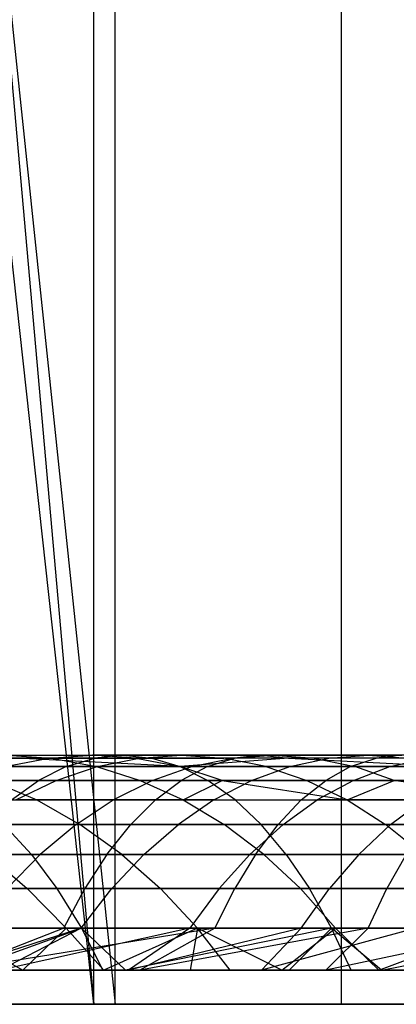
# Model space of a CAD drawing. Extents: x 0.1 to 12.1, y -6 to 6.
# Tile 96 of 181: x 7.468 to 7.819, y -0.9 to 0.016. Entities that reach past the tile are written whole.
import ezdxf

# ---------------------------------------------------------------- set-up
doc = ezdxf.new("R2010")
doc.units = 0
doc.header["$LTSCALE"] = 2.54
doc.layers.get('0').update_dxf_attribs({"linetype": 'CONTINUOUS'})

# ---------------------------------------------------------------- blocks, each defined once
blk = doc.blocks.new('DROPS_COLOR_C_STL')
at = {"color": 0}
for p, q in [((7.5374, -0.9, 35.80657), (7.5374, 0.9, 35.80657)), ((7.5374, -0.9, 35.80657), (7.5374, 0.9, 35.80657)), ((7.55704, -0.9, 26.70963), (7.55704, 0.9, 26.70963)), ((7.55704, -0.9, 26.70963), (7.55704, 0.9, 26.70963)), ((7.76802, -0.9, 35.90637), (7.76802, 0.9, 35.90637)), ((7.76802, -0.9, 35.90637), (7.76802, 0.9, 35.90637)), ((7.3801, 0.86685, 35.74808), (7.5374, -0.9, 35.80657)), ((7.3801, 0.86685, 35.74808), (7.5374, -0.9, 35.80657)), ((7.37267, 0.85985, 26.66538), (7.55704, -0.9, 26.70963)), ((7.37267, 0.85985, 26.66538), (7.55704, -0.9, 26.70963)), ((7.5374, -0.9, 35.80657), (7.34597, 0.83655, 35.73637)), ((7.5374, -0.9, 35.80657), (7.34597, 0.83655, 35.73637)), ((7.4375, -0.66832, 20.64819), (7.56474, -0.66832, 20.71912)), ((7.4375, -0.66832, 20.64819), (7.56474, -0.66832, 20.71912)), ((7.45604, -0.66832, 18.36988), (7.53604, -0.66832, 18.4576)), ((7.45604, -0.66832, 18.36988), (7.49802, -0.67094, 18.33284)), ((7.45604, -0.66832, 18.36988), (7.49802, -0.67094, 18.33284)), ((7.45604, -0.66832, 18.36988), (7.53604, -0.66832, 18.4576)), ((7.49534, -0.67094, 18.49604), (7.53604, -0.66832, 18.4576)), ((7.49534, -0.67094, 18.49604), (7.53604, -0.66832, 18.4576)), ((7.57675, -0.67094, 18.41915), (7.53604, -0.66832, 18.4576)), ((7.61898, -0.66832, 18.54255), (7.53604, -0.66832, 18.4576)), ((7.61898, -0.66832, 18.54255), (7.53604, -0.66832, 18.4576)), ((7.57675, -0.67094, 18.41915), (7.53604, -0.66832, 18.4576)), ((7.56474, -0.66832, 20.71912), (7.53816, -0.67094, 20.7684)), ((7.56474, -0.66832, 20.71912), (7.53816, -0.67094, 20.7684)), ((7.56474, -0.66832, 20.71912), (7.69348, -0.66832, 20.78634)), ((7.56474, -0.66832, 20.71912), (7.69348, -0.66832, 20.78634)), ((7.56474, -0.66832, 20.71912), (7.59131, -0.67094, 20.66984)), ((7.56474, -0.66832, 20.71912), (7.59131, -0.67094, 20.66984)), ((7.57961, -0.67094, 18.58236), (7.61898, -0.66832, 18.54255)), ((7.57961, -0.67094, 18.58236), (7.61898, -0.66832, 18.54255)), ((7.70449, -0.66832, 18.62437), (7.61898, -0.66832, 18.54255)), ((7.61898, -0.66832, 18.54255), (7.65836, -0.67094, 18.50275)), ((7.70449, -0.66832, 18.62437), (7.61898, -0.66832, 18.54255)), ((7.61898, -0.66832, 18.54255), (7.65836, -0.67094, 18.50275)), ((7.66648, -0.67094, 18.66548), (7.70449, -0.66832, 18.62437)), ((7.66648, -0.67094, 18.66548), (7.70449, -0.66832, 18.62437)), ((7.69348, -0.66832, 20.78634), (7.66826, -0.67094, 20.83633)), ((7.69348, -0.66832, 20.78634), (7.66826, -0.67094, 20.83633)), ((7.69348, -0.66832, 20.78634), (7.82402, -0.66832, 20.85)), ((7.69348, -0.66832, 20.78634), (7.82402, -0.66832, 20.85)), ((7.69348, -0.66832, 20.78634), (7.7187, -0.67094, 20.73635)), ((7.69348, -0.66832, 20.78634), (7.7187, -0.67094, 20.73635)), ((7.79274, -0.66832, 18.70322), (7.70449, -0.66832, 18.62437)), ((7.79274, -0.66832, 18.70322), (7.70449, -0.66832, 18.62437)), ((7.70449, -0.66832, 18.62437), (7.74249, -0.67094, 18.58326)), ((7.70449, -0.66832, 18.62437), (7.74249, -0.67094, 18.58326)), ((7.75614, -0.67094, 18.74559), (7.79274, -0.66832, 18.70322)), ((7.75614, -0.67094, 18.74559), (7.79274, -0.66832, 18.70322)), ((7.88324, -0.66832, 18.7787), (7.79274, -0.66832, 18.70322)), ((7.79274, -0.66832, 18.70322), (7.82933, -0.67094, 18.66084)), ((7.88324, -0.66832, 18.7787), (7.79274, -0.66832, 18.70322)), ((7.79274, -0.66832, 18.70322), (7.82933, -0.67094, 18.66084)), ((7.82402, -0.66832, 20.85), (7.80018, -0.67094, 20.90066)), ((7.82402, -0.66832, 20.85), (7.80018, -0.67094, 20.90066)), ((7.35478, -0.67094, 18.15928), (7.49802, -0.67094, 18.33284)), ((7.35478, -0.67094, 18.15928), (7.49802, -0.67094, 18.33284)), ((7.53816, -0.67094, 20.7684), (7.40958, -0.67094, 20.69673)), ((7.53816, -0.67094, 20.7684), (7.40958, -0.67094, 20.69673)), ((7.49534, -0.67094, 18.49604), (7.41406, -0.67094, 18.40692)), ((7.49534, -0.67094, 18.49604), (7.41406, -0.67094, 18.40692)), ((7.45482, -0.67882, 18.53432), (7.49534, -0.67094, 18.49604)), ((7.45482, -0.67882, 18.53432), (7.49534, -0.67094, 18.49604)), ((7.61777, -0.67882, 20.62078), (7.46542, -0.67094, 20.59966)), ((7.59131, -0.67094, 20.66984), (7.46542, -0.67094, 20.59966)), ((7.61777, -0.67882, 20.62078), (7.46542, -0.67094, 20.59966)), ((7.59131, -0.67094, 20.66984), (7.46542, -0.67094, 20.59966)), ((7.57961, -0.67094, 18.58236), (7.49534, -0.67094, 18.49604)), ((7.57961, -0.67094, 18.58236), (7.49534, -0.67094, 18.49604)), ((7.49802, -0.67094, 18.33284), (7.57675, -0.67094, 18.41915)), ((7.49802, -0.67094, 18.33284), (7.57675, -0.67094, 18.41915)), ((7.49802, -0.67094, 18.33284), (7.53982, -0.67882, 18.29596)), ((7.49802, -0.67094, 18.33284), (7.53982, -0.67882, 18.29596)), ((7.5117, -0.67882, 20.81747), (7.53816, -0.67094, 20.7684)), ((7.5117, -0.67882, 20.81747), (7.53816, -0.67094, 20.7684)), ((7.66826, -0.67094, 20.83633), (7.53816, -0.67094, 20.7684)), ((7.66826, -0.67094, 20.83633), (7.53816, -0.67094, 20.7684)), ((7.54041, -0.67882, 18.62198), (7.57961, -0.67094, 18.58236)), ((7.54041, -0.67882, 18.62198), (7.57961, -0.67094, 18.58236)), ((7.57675, -0.67094, 18.41915), (7.65836, -0.67094, 18.50275)), ((7.57675, -0.67094, 18.41915), (7.61727, -0.67882, 18.38088)), ((7.57675, -0.67094, 18.41915), (7.61727, -0.67882, 18.38088)), ((7.57675, -0.67094, 18.41915), (7.65836, -0.67094, 18.50275)), ((7.66648, -0.67094, 18.66548), (7.57961, -0.67094, 18.58236)), ((7.66648, -0.67094, 18.66548), (7.57961, -0.67094, 18.58236)), ((7.7187, -0.67094, 20.73635), (7.59131, -0.67094, 20.66984)), ((7.59131, -0.67094, 20.66984), (7.61777, -0.67882, 20.62078)), ((7.59131, -0.67094, 20.66984), (7.61777, -0.67882, 20.62078)), ((7.7187, -0.67094, 20.73635), (7.59131, -0.67094, 20.66984)), ((7.7187, -0.67094, 20.73635), (7.61777, -0.67882, 20.62078)), ((7.7187, -0.67094, 20.73635), (7.61777, -0.67882, 20.62078)), ((7.62864, -0.67882, 18.70641), (7.66648, -0.67094, 18.66548)), ((7.62864, -0.67882, 18.70641), (7.66648, -0.67094, 18.66548)), ((7.64316, -0.67882, 20.8861), (7.66826, -0.67094, 20.83633)), ((7.64316, -0.67882, 20.8861), (7.66826, -0.67094, 20.83633)), ((7.74249, -0.67094, 18.58326), (7.65836, -0.67094, 18.50275)), ((7.69756, -0.67882, 18.46312), (7.65836, -0.67094, 18.50275)), ((7.74249, -0.67094, 18.58326), (7.65836, -0.67094, 18.50275)), ((7.69756, -0.67882, 18.46312), (7.65836, -0.67094, 18.50275)), ((7.75614, -0.67094, 18.74559), (7.66648, -0.67094, 18.66548)), ((7.75614, -0.67094, 18.74559), (7.66648, -0.67094, 18.66548)), ((7.80018, -0.67094, 20.90066), (7.66826, -0.67094, 20.83633)), ((7.80018, -0.67094, 20.90066), (7.66826, -0.67094, 20.83633)), ((7.84785, -0.67094, 20.79934), (7.7187, -0.67094, 20.73635)), ((7.7187, -0.67094, 20.73635), (7.87159, -0.67882, 20.7489)), ((7.7187, -0.67094, 20.73635), (7.87159, -0.67882, 20.7489)), ((7.84785, -0.67094, 20.79934), (7.7187, -0.67094, 20.73635)), ((7.71971, -0.67882, 18.78778), (7.75614, -0.67094, 18.74559)), ((7.71971, -0.67882, 18.78778), (7.75614, -0.67094, 18.74559)), ((7.82933, -0.67094, 18.66084), (7.74249, -0.67094, 18.58326)), ((7.74249, -0.67094, 18.58326), (7.78033, -0.67882, 18.54232)), ((7.82933, -0.67094, 18.66084), (7.74249, -0.67094, 18.58326)), ((7.74249, -0.67094, 18.58326), (7.78033, -0.67882, 18.54232)), ((7.84809, -0.67094, 18.82228), (7.75614, -0.67094, 18.74559)), ((7.84809, -0.67094, 18.82228), (7.75614, -0.67094, 18.74559)), ((7.77645, -0.67882, 20.9511), (7.80018, -0.67094, 20.90066)), ((7.77645, -0.67882, 20.9511), (7.80018, -0.67094, 20.90066)), ((7.93404, -0.67094, 20.96144), (7.80018, -0.67094, 20.90066)), ((7.93404, -0.67094, 20.96144), (7.80018, -0.67094, 20.90066)), ((7.8131, -0.67882, 18.86567), (7.84809, -0.67094, 18.82228)), ((7.8131, -0.67882, 18.86567), (7.84809, -0.67094, 18.82228)), ((7.37061, -0.67882, 20.47853), (7.61777, -0.67882, 20.62078)), ((7.37061, -0.67882, 20.47853), (7.61777, -0.67882, 20.62078)), ((7.38179, -0.67882, 20.74504), (7.5117, -0.67882, 20.81747)), ((7.38179, -0.67882, 20.74504), (7.5117, -0.67882, 20.81747)), ((7.53982, -0.67882, 18.29596), (7.39889, -0.67882, 18.12521)), ((7.53982, -0.67882, 18.29596), (7.39889, -0.67882, 18.12521)), ((7.54041, -0.67882, 18.62198), (7.45482, -0.67882, 18.53432)), ((7.54041, -0.67882, 18.62198), (7.45482, -0.67882, 18.53432)), ((7.5117, -0.67882, 20.81747), (7.48594, -0.69175, 20.86525)), ((7.5117, -0.67882, 20.81747), (7.48594, -0.69175, 20.86525)), ((7.50223, -0.69175, 18.66058), (7.54041, -0.67882, 18.62198)), ((7.50223, -0.69175, 18.66058), (7.54041, -0.67882, 18.62198)), ((7.5117, -0.67882, 20.81747), (7.64316, -0.67882, 20.8861)), ((7.5117, -0.67882, 20.81747), (7.64316, -0.67882, 20.8861)), ((7.61727, -0.67882, 18.38088), (7.53982, -0.67882, 18.29596)), ((7.53982, -0.67882, 18.29596), (7.58052, -0.69175, 18.26004)), ((7.53982, -0.67882, 18.29596), (7.58052, -0.69175, 18.26004)), ((7.61727, -0.67882, 18.38088), (7.53982, -0.67882, 18.29596)), ((7.62864, -0.67882, 18.70641), (7.54041, -0.67882, 18.62198)), ((7.62864, -0.67882, 18.70641), (7.54041, -0.67882, 18.62198)), ((7.59179, -0.69175, 18.74628), (7.62864, -0.67882, 18.70641)), ((7.59179, -0.69175, 18.74628), (7.62864, -0.67882, 18.70641)), ((7.65673, -0.69175, 18.3436), (7.61727, -0.67882, 18.38088)), ((7.69756, -0.67882, 18.46312), (7.61727, -0.67882, 18.38088)), ((7.65673, -0.69175, 18.3436), (7.61727, -0.67882, 18.38088)), ((7.69756, -0.67882, 18.46312), (7.61727, -0.67882, 18.38088)), ((7.61777, -0.67882, 20.62078), (7.87159, -0.67882, 20.7489)), ((7.61777, -0.67882, 20.62078), (7.87159, -0.67882, 20.7489)), ((7.61777, -0.67882, 20.62078), (7.64354, -0.69175, 20.573)), ((7.61777, -0.67882, 20.62078), (7.64354, -0.69175, 20.573)), ((7.64316, -0.67882, 20.8861), (7.61871, -0.69175, 20.93457)), ((7.64316, -0.67882, 20.8861), (7.61871, -0.69175, 20.93457)), ((7.71971, -0.67882, 18.78778), (7.62864, -0.67882, 18.70641)), ((7.71971, -0.67882, 18.78778), (7.62864, -0.67882, 18.70641)), ((7.64316, -0.67882, 20.8861), (7.77645, -0.67882, 20.9511)), ((7.64316, -0.67882, 20.8861), (7.77645, -0.67882, 20.9511)), ((7.68423, -0.69175, 18.82887), (7.71971, -0.67882, 18.78778)), ((7.68423, -0.69175, 18.82887), (7.71971, -0.67882, 18.78778)), ((7.69756, -0.67882, 18.46312), (7.78033, -0.67882, 18.54232)), ((7.69756, -0.67882, 18.46312), (7.73573, -0.69175, 18.42452)), ((7.69756, -0.67882, 18.46312), (7.73573, -0.69175, 18.42452)), ((7.69756, -0.67882, 18.46312), (7.78033, -0.67882, 18.54232)), ((7.8131, -0.67882, 18.86567), (7.71971, -0.67882, 18.78778)), ((7.8131, -0.67882, 18.86567), (7.71971, -0.67882, 18.78778)), ((7.77645, -0.67882, 20.9511), (7.75334, -0.69175, 21.00022)), ((7.77645, -0.67882, 20.9511), (7.75334, -0.69175, 21.00022)), ((7.77645, -0.67882, 20.9511), (7.91171, -0.67882, 21.01251)), ((7.77645, -0.67882, 20.9511), (7.91171, -0.67882, 21.01251)), ((7.77902, -0.69175, 18.90793), (7.8131, -0.67882, 18.86567)), ((7.77902, -0.69175, 18.90793), (7.8131, -0.67882, 18.86567)), ((7.81718, -0.69175, 18.50246), (7.78033, -0.67882, 18.54232)), ((7.86577, -0.67882, 18.61866), (7.78033, -0.67882, 18.54232)), ((7.86577, -0.67882, 18.61866), (7.78033, -0.67882, 18.54232)), ((7.81718, -0.69175, 18.50246), (7.78033, -0.67882, 18.54232)), ((7.90907, -0.67882, 18.94036), (7.8131, -0.67882, 18.86567)), ((7.90907, -0.67882, 18.94036), (7.8131, -0.67882, 18.86567)), ((7.48594, -0.69175, 20.86525), (7.35472, -0.69175, 20.79209)), ((7.48594, -0.69175, 20.86525), (7.35472, -0.69175, 20.79209)), ((7.64354, -0.69175, 20.573), (7.39897, -0.69175, 20.43224)), ((7.64354, -0.69175, 20.573), (7.39897, -0.69175, 20.43224)), ((7.50223, -0.69175, 18.66058), (7.41536, -0.69175, 18.5716)), ((7.50223, -0.69175, 18.66058), (7.41536, -0.69175, 18.5716)), ((7.44185, -0.69175, 18.09203), (7.58052, -0.69175, 18.26004)), ((7.44185, -0.69175, 18.09203), (7.58052, -0.69175, 18.26004)), ((7.44185, -0.69175, 18.09203), (7.48423, -0.70994, 18.0593)), ((7.44185, -0.69175, 18.09203), (7.48423, -0.70994, 18.0593)), ((7.46052, -0.70994, 20.91237), (7.48594, -0.69175, 20.86525)), ((7.46052, -0.70994, 20.91237), (7.48594, -0.69175, 20.86525)), ((7.46458, -0.70994, 18.69864), (7.50223, -0.69175, 18.66058)), ((7.46458, -0.70994, 18.69864), (7.50223, -0.69175, 18.66058)), ((7.61871, -0.69175, 20.93457), (7.48594, -0.69175, 20.86525)), ((7.61871, -0.69175, 20.93457), (7.48594, -0.69175, 20.86525)), ((7.59179, -0.69175, 18.74628), (7.50223, -0.69175, 18.66058)), ((7.59179, -0.69175, 18.74628), (7.50223, -0.69175, 18.66058)), ((7.55544, -0.70994, 18.78559), (7.59179, -0.69175, 18.74628)), ((7.55544, -0.70994, 18.78559), (7.59179, -0.69175, 18.74628)), ((7.58052, -0.69175, 18.26004), (7.65673, -0.69175, 18.3436)), ((7.58052, -0.69175, 18.26004), (7.65673, -0.69175, 18.3436)), ((7.58052, -0.69175, 18.26004), (7.62067, -0.70994, 18.22462)), ((7.58052, -0.69175, 18.26004), (7.62067, -0.70994, 18.22462)), ((7.68423, -0.69175, 18.82887), (7.59179, -0.69175, 18.74628)), ((7.68423, -0.69175, 18.82887), (7.59179, -0.69175, 18.74628)), ((7.5946, -0.70994, 20.98237), (7.61871, -0.69175, 20.93457)), ((7.5946, -0.70994, 20.98237), (7.61871, -0.69175, 20.93457)), ((7.75334, -0.69175, 21.00022), (7.61871, -0.69175, 20.93457)), ((7.75334, -0.69175, 21.00022), (7.61871, -0.69175, 20.93457)), ((7.62067, -0.70994, 18.22462), (7.65673, -0.69175, 18.3436)), ((7.62067, -0.70994, 18.22462), (7.65673, -0.69175, 18.3436)), ((7.66895, -0.70994, 20.52588), (7.64354, -0.69175, 20.573)), ((7.8947, -0.69175, 20.69978), (7.64354, -0.69175, 20.573)), ((7.66895, -0.70994, 20.52588), (7.64354, -0.69175, 20.573)), ((7.8947, -0.69175, 20.69978), (7.64354, -0.69175, 20.573)), ((7.64923, -0.70994, 18.86939), (7.68423, -0.69175, 18.82887)), ((7.64923, -0.70994, 18.86939), (7.68423, -0.69175, 18.82887)), ((7.65673, -0.69175, 18.3436), (7.73573, -0.69175, 18.42452)), ((7.65673, -0.69175, 18.3436), (7.73573, -0.69175, 18.42452)), ((7.65673, -0.69175, 18.3436), (7.77339, -0.70994, 18.38646)), ((7.65673, -0.69175, 18.3436), (7.77339, -0.70994, 18.38646)), ((7.77902, -0.69175, 18.90793), (7.68423, -0.69175, 18.82887)), ((7.77902, -0.69175, 18.90793), (7.68423, -0.69175, 18.82887)), ((7.73055, -0.70994, 21.04867), (7.75334, -0.69175, 21.00022)), ((7.73055, -0.70994, 21.04867), (7.75334, -0.69175, 21.00022)), ((7.73573, -0.69175, 18.42452), (7.81718, -0.69175, 18.50246)), ((7.73573, -0.69175, 18.42452), (7.81718, -0.69175, 18.50246)), ((7.73573, -0.69175, 18.42452), (7.77339, -0.70994, 18.38646)), ((7.73573, -0.69175, 18.42452), (7.77339, -0.70994, 18.38646)), ((7.77902, -0.69175, 18.90793), (7.74541, -0.70994, 18.9496)), ((7.77902, -0.69175, 18.90793), (7.74541, -0.70994, 18.9496)), ((7.88995, -0.69175, 21.06225), (7.75334, -0.69175, 21.00022)), ((7.88995, -0.69175, 21.06225), (7.75334, -0.69175, 21.00022)), ((7.77339, -0.70994, 18.38646), (7.81718, -0.69175, 18.50246)), ((7.77339, -0.70994, 18.38646), (7.81718, -0.69175, 18.50246)), ((7.77902, -0.69175, 18.90793), (7.87643, -0.69175, 18.98374)), ((7.77902, -0.69175, 18.90793), (7.87643, -0.69175, 18.98374)), ((7.93624, -0.70994, 18.53705), (7.81718, -0.69175, 18.50246)), ((7.81718, -0.69175, 18.50246), (7.90125, -0.69175, 18.57757)), ((7.81718, -0.69175, 18.50246), (7.90125, -0.69175, 18.57757)), ((7.93624, -0.70994, 18.53705), (7.81718, -0.69175, 18.50246)), ((7.35439, -0.70994, 17.87889), (7.48423, -0.70994, 18.0593)), ((7.35439, -0.70994, 17.87889), (7.48423, -0.70994, 18.0593)), ((7.42693, -0.70994, 20.38658), (7.66895, -0.70994, 20.52588)), ((7.42693, -0.70994, 20.38658), (7.66895, -0.70994, 20.52588)), ((7.46052, -0.70994, 20.91237), (7.5946, -0.70994, 20.98237)), ((7.46052, -0.70994, 20.91237), (7.5946, -0.70994, 20.98237)), ((7.55544, -0.70994, 18.78559), (7.46458, -0.70994, 18.69864)), ((7.55544, -0.70994, 18.78559), (7.46458, -0.70994, 18.69864)), ((7.48423, -0.70994, 18.0593), (7.62067, -0.70994, 18.22462)), ((7.48423, -0.70994, 18.0593), (7.62067, -0.70994, 18.22462)), ((7.48423, -0.70994, 18.0593), (7.52435, -0.73264, 18.02831)), ((7.48423, -0.70994, 18.0593), (7.52435, -0.73264, 18.02831)), ((7.52102, -0.73264, 18.82282), (7.55544, -0.70994, 18.78559)), ((7.52102, -0.73264, 18.82282), (7.55544, -0.70994, 18.78559)), ((7.64923, -0.70994, 18.86939), (7.55544, -0.70994, 18.78559)), ((7.64923, -0.70994, 18.86939), (7.55544, -0.70994, 18.78559)), ((7.5946, -0.70994, 20.98237), (7.57177, -0.73264, 21.02764)), ((7.5946, -0.70994, 20.98237), (7.57177, -0.73264, 21.02764)), ((7.5946, -0.70994, 20.98237), (7.73055, -0.70994, 21.04867)), ((7.5946, -0.70994, 20.98237), (7.73055, -0.70994, 21.04867)), ((7.64923, -0.70994, 18.86939), (7.61609, -0.73264, 18.90776)), ((7.64923, -0.70994, 18.86939), (7.61609, -0.73264, 18.90776)), ((7.62067, -0.70994, 18.22462), (7.77339, -0.70994, 18.38646)), ((7.62067, -0.70994, 18.22462), (7.77339, -0.70994, 18.38646)), ((7.62067, -0.70994, 18.22462), (7.65869, -0.73264, 18.19108)), ((7.62067, -0.70994, 18.22462), (7.65869, -0.73264, 18.19108)), ((7.64923, -0.70994, 18.86939), (7.74541, -0.70994, 18.9496)), ((7.64923, -0.70994, 18.86939), (7.74541, -0.70994, 18.9496)), ((7.66895, -0.70994, 20.52588), (7.91749, -0.70994, 20.65133)), ((7.66895, -0.70994, 20.52588), (7.91749, -0.70994, 20.65133)), ((7.66895, -0.70994, 20.52588), (7.69302, -0.73264, 20.48125)), ((7.66895, -0.70994, 20.52588), (7.69302, -0.73264, 20.48125)), ((7.73055, -0.70994, 21.04867), (7.70896, -0.73264, 21.09455)), ((7.73055, -0.70994, 21.04867), (7.70896, -0.73264, 21.09455)), ((7.71358, -0.73264, 18.98907), (7.74541, -0.70994, 18.9496)), ((7.71358, -0.73264, 18.98907), (7.74541, -0.70994, 18.9496)), ((7.73055, -0.70994, 21.04867), (7.8685, -0.70994, 21.1113)), ((7.73055, -0.70994, 21.04867), (7.8685, -0.70994, 21.1113)), ((7.84424, -0.70994, 19.02652), (7.74541, -0.70994, 18.9496)), ((7.84424, -0.70994, 19.02652), (7.74541, -0.70994, 18.9496)), ((7.77339, -0.70994, 18.38646), (7.93624, -0.70994, 18.53705)), ((7.77339, -0.70994, 18.38646), (7.80905, -0.73264, 18.35041)), ((7.77339, -0.70994, 18.38646), (7.93624, -0.70994, 18.53705)), ((7.77339, -0.70994, 18.38646), (7.80905, -0.73264, 18.35041)), ((7.81376, -0.73264, 19.06704), (7.84424, -0.70994, 19.02652)), ((7.81376, -0.73264, 19.06704), (7.84424, -0.70994, 19.02652)), ((7.39652, -0.73264, 17.85069), (7.52435, -0.73264, 18.02831)), ((7.39652, -0.73264, 17.85069), (7.52435, -0.73264, 18.02831)), ((7.52102, -0.73264, 18.82282), (7.42892, -0.73264, 18.73469)), ((7.52102, -0.73264, 18.82282), (7.42892, -0.73264, 18.73469)), ((7.57177, -0.73264, 21.02764), (7.43646, -0.73264, 20.957)), ((7.57177, -0.73264, 21.02764), (7.43646, -0.73264, 20.957)), ((7.47924, -0.7606, 20.30118), (7.45341, -0.73264, 20.34334)), ((7.69302, -0.73264, 20.48125), (7.45341, -0.73264, 20.34334)), ((7.47924, -0.7606, 20.30118), (7.45341, -0.73264, 20.34334)), ((7.69302, -0.73264, 20.48125), (7.45341, -0.73264, 20.34334)), ((7.52102, -0.73264, 18.82282), (7.48746, -0.7606, 18.85913)), ((7.52102, -0.73264, 18.82282), (7.48746, -0.7606, 18.85913)), ((7.52102, -0.73264, 18.82282), (7.61609, -0.73264, 18.90776)), ((7.52102, -0.73264, 18.82282), (7.61609, -0.73264, 18.90776)), ((7.52435, -0.73264, 18.02831), (7.65869, -0.73264, 18.19108)), ((7.56349, -0.7606, 17.99809), (7.52435, -0.73264, 18.02831)), ((7.52435, -0.73264, 18.02831), (7.65869, -0.73264, 18.19108)), ((7.56349, -0.7606, 17.99809), (7.52435, -0.73264, 18.02831)), ((7.5495, -0.7606, 21.07179), (7.57177, -0.73264, 21.02764)), ((7.5495, -0.7606, 21.07179), (7.57177, -0.73264, 21.02764)), ((7.70896, -0.73264, 21.09455), (7.57177, -0.73264, 21.02764)), ((7.70896, -0.73264, 21.09455), (7.57177, -0.73264, 21.02764)), ((7.58377, -0.7606, 18.94519), (7.61609, -0.73264, 18.90776)), ((7.58377, -0.7606, 18.94519), (7.61609, -0.73264, 18.90776)), ((7.71358, -0.73264, 18.98907), (7.61609, -0.73264, 18.90776)), ((7.71358, -0.73264, 18.98907), (7.61609, -0.73264, 18.90776)), ((7.65869, -0.73264, 18.19108), (7.80905, -0.73264, 18.35041)), ((7.69576, -0.7606, 18.15836), (7.65869, -0.73264, 18.19108)), ((7.65869, -0.73264, 18.19108), (7.80905, -0.73264, 18.35041)), ((7.69576, -0.7606, 18.15836), (7.65869, -0.73264, 18.19108)), ((7.68254, -0.7606, 19.02756), (7.71358, -0.73264, 18.98907)), ((7.68254, -0.7606, 19.02756), (7.71358, -0.73264, 18.98907)), ((7.68791, -0.7606, 21.13929), (7.70896, -0.73264, 21.09455)), ((7.68791, -0.7606, 21.13929), (7.70896, -0.73264, 21.09455)), ((7.71649, -0.7606, 20.43773), (7.69302, -0.73264, 20.48125)), ((7.93908, -0.73264, 20.60545), (7.69302, -0.73264, 20.48125)), ((7.71649, -0.7606, 20.43773), (7.69302, -0.73264, 20.48125)), ((7.93908, -0.73264, 20.60545), (7.69302, -0.73264, 20.48125)), ((7.84818, -0.73264, 21.15776), (7.70896, -0.73264, 21.09455)), ((7.84818, -0.73264, 21.15776), (7.70896, -0.73264, 21.09455)), ((7.81376, -0.73264, 19.06704), (7.71358, -0.73264, 18.98907)), ((7.81376, -0.73264, 19.06704), (7.71358, -0.73264, 18.98907)), ((7.78403, -0.7606, 19.10655), (7.81376, -0.73264, 19.06704)), ((7.78403, -0.7606, 19.10655), (7.81376, -0.73264, 19.06704)), ((7.80905, -0.73264, 18.35041), (7.96938, -0.73264, 18.49867)), ((7.84382, -0.7606, 18.31526), (7.80905, -0.73264, 18.35041)), ((7.80905, -0.73264, 18.35041), (7.96938, -0.73264, 18.49867)), ((7.84382, -0.7606, 18.31526), (7.80905, -0.73264, 18.35041)), ((7.91677, -0.73264, 19.14177), (7.81376, -0.73264, 19.06704)), ((7.91677, -0.73264, 19.14177), (7.81376, -0.73264, 19.06704)), ((7.24931, -0.7606, 20.1515), (7.47924, -0.7606, 20.30118)), ((7.24931, -0.7606, 20.1515), (7.47924, -0.7606, 20.30118)), ((7.39414, -0.7606, 18.76984), (7.48746, -0.7606, 18.85913)), ((7.39414, -0.7606, 18.76984), (7.48746, -0.7606, 18.85913)), ((7.41299, -0.7606, 21.00052), (7.5495, -0.7606, 21.07179)), ((7.41299, -0.7606, 21.00052), (7.5495, -0.7606, 21.07179)), ((7.56349, -0.7606, 17.99809), (7.43761, -0.7606, 17.82319)), ((7.43761, -0.7606, 17.82319), (7.47533, -0.79219, 17.79795)), ((7.43761, -0.7606, 17.82319), (7.47533, -0.79219, 17.79795)), ((7.56349, -0.7606, 17.99809), (7.43761, -0.7606, 17.82319)), ((7.45665, -0.79219, 18.89246), (7.48746, -0.7606, 18.85913)), ((7.45665, -0.79219, 18.89246), (7.48746, -0.7606, 18.85913)), ((7.47924, -0.7606, 20.30118), (7.71649, -0.7606, 20.43773)), ((7.47924, -0.7606, 20.30118), (7.71649, -0.7606, 20.43773)), ((7.47924, -0.7606, 20.30118), (7.50294, -0.79219, 20.26248)), ((7.47924, -0.7606, 20.30118), (7.50294, -0.79219, 20.26248)), ((7.58377, -0.7606, 18.94519), (7.48746, -0.7606, 18.85913)), ((7.58377, -0.7606, 18.94519), (7.48746, -0.7606, 18.85913)), ((7.5495, -0.7606, 21.07179), (7.52906, -0.79219, 21.11231)), ((7.5495, -0.7606, 21.07179), (7.52906, -0.79219, 21.11231)), ((7.5495, -0.7606, 21.07179), (7.68791, -0.7606, 21.13929)), ((7.5495, -0.7606, 21.07179), (7.68791, -0.7606, 21.13929)), ((7.55411, -0.79219, 18.97953), (7.58377, -0.7606, 18.94519)), ((7.55411, -0.79219, 18.97953), (7.58377, -0.7606, 18.94519)), ((7.69576, -0.7606, 18.15836), (7.56349, -0.7606, 17.99809)), ((7.56349, -0.7606, 17.99809), (7.5994, -0.79219, 17.97035)), ((7.56349, -0.7606, 17.99809), (7.5994, -0.79219, 17.97035)), ((7.69576, -0.7606, 18.15836), (7.56349, -0.7606, 17.99809)), ((7.68254, -0.7606, 19.02756), (7.58377, -0.7606, 18.94519)), ((7.68254, -0.7606, 19.02756), (7.58377, -0.7606, 18.94519)), ((7.65405, -0.79219, 19.06289), (7.68254, -0.7606, 19.02756)), ((7.65405, -0.79219, 19.06289), (7.68254, -0.7606, 19.02756)), ((7.68791, -0.7606, 21.13929), (7.66859, -0.79219, 21.18036)), ((7.68791, -0.7606, 21.13929), (7.66859, -0.79219, 21.18036)), ((7.78403, -0.7606, 19.10655), (7.68254, -0.7606, 19.02756)), ((7.78403, -0.7606, 19.10655), (7.68254, -0.7606, 19.02756)), ((7.68791, -0.7606, 21.13929), (7.82836, -0.7606, 21.20306)), ((7.68791, -0.7606, 21.13929), (7.82836, -0.7606, 21.20306)), ((7.84382, -0.7606, 18.31526), (7.69576, -0.7606, 18.15836)), ((7.69576, -0.7606, 18.15836), (7.72979, -0.79219, 18.12834)), ((7.69576, -0.7606, 18.15836), (7.72979, -0.79219, 18.12834)), ((7.84382, -0.7606, 18.31526), (7.69576, -0.7606, 18.15836)), ((7.71649, -0.7606, 20.43773), (7.96013, -0.7606, 20.56071)), ((7.71649, -0.7606, 20.43773), (7.96013, -0.7606, 20.56071)), ((7.71649, -0.7606, 20.43773), (7.73803, -0.79219, 20.39778)), ((7.71649, -0.7606, 20.43773), (7.73803, -0.79219, 20.39778)), ((7.78403, -0.7606, 19.10655), (7.75675, -0.79219, 19.14282)), ((7.78403, -0.7606, 19.10655), (7.75675, -0.79219, 19.14282)), ((7.78403, -0.7606, 19.10655), (7.88839, -0.7606, 19.18227)), ((7.78403, -0.7606, 19.10655), (7.88839, -0.7606, 19.18227)), ((7.82836, -0.7606, 21.20306), (7.81017, -0.79219, 21.24464)), ((7.82836, -0.7606, 21.20306), (7.81017, -0.79219, 21.24464)), ((7.50294, -0.79219, 20.26248), (7.27511, -0.79219, 20.11416)), ((7.50294, -0.79219, 20.26248), (7.27511, -0.79219, 20.11416)), ((7.3636, -0.79219, 17.61835), (7.47533, -0.79219, 17.79795)), ((7.3636, -0.79219, 17.61835), (7.47533, -0.79219, 17.79795)), ((7.52906, -0.79219, 21.11231), (7.39144, -0.79219, 21.04046)), ((7.52906, -0.79219, 21.11231), (7.39144, -0.79219, 21.04046)), ((7.55411, -0.79219, 18.97953), (7.45665, -0.79219, 18.89246)), ((7.55411, -0.79219, 18.97953), (7.45665, -0.79219, 18.89246)), ((7.47533, -0.79219, 17.79795), (7.5994, -0.79219, 17.97035)), ((7.51155, -0.82903, 17.7737), (7.47533, -0.79219, 17.79795)), ((7.47533, -0.79219, 17.79795), (7.5994, -0.79219, 17.97035)), ((7.51155, -0.82903, 17.7737), (7.47533, -0.79219, 17.79795)), ((7.73803, -0.79219, 20.39778), (7.50294, -0.79219, 20.26248)), ((7.50294, -0.79219, 20.26248), (7.52571, -0.82903, 20.2253)), ((7.50294, -0.79219, 20.26248), (7.52571, -0.82903, 20.2253)), ((7.73803, -0.79219, 20.39778), (7.50294, -0.79219, 20.26248)), ((7.50942, -0.82903, 21.15123), (7.52906, -0.79219, 21.11231)), ((7.50942, -0.82903, 21.15123), (7.52906, -0.79219, 21.11231)), ((7.52561, -0.82903, 19.01253), (7.55411, -0.79219, 18.97953)), ((7.52561, -0.82903, 19.01253), (7.55411, -0.79219, 18.97953)), ((7.66859, -0.79219, 21.18036), (7.52906, -0.79219, 21.11231)), ((7.66859, -0.79219, 21.18036), (7.52906, -0.79219, 21.11231)), ((7.65405, -0.79219, 19.06289), (7.55411, -0.79219, 18.97953)), ((7.65405, -0.79219, 19.06289), (7.55411, -0.79219, 18.97953)), ((7.5994, -0.79219, 17.97035), (7.72979, -0.79219, 18.12834)), ((7.6339, -0.82903, 17.94371), (7.5994, -0.79219, 17.97035)), ((7.5994, -0.79219, 17.97035), (7.72979, -0.79219, 18.12834)), ((7.6339, -0.82903, 17.94371), (7.5994, -0.79219, 17.97035)), ((7.65405, -0.79219, 19.06289), (7.62668, -0.82903, 19.09682)), ((7.65405, -0.79219, 19.06289), (7.62668, -0.82903, 19.09682)), ((7.65003, -0.82903, 21.2198), (7.66859, -0.79219, 21.18036)), ((7.65003, -0.82903, 21.2198), (7.66859, -0.79219, 21.18036)), ((7.65405, -0.79219, 19.06289), (7.75675, -0.79219, 19.14282)), ((7.65405, -0.79219, 19.06289), (7.75675, -0.79219, 19.14282)), ((7.81017, -0.79219, 21.24464), (7.66859, -0.79219, 21.18036)), ((7.81017, -0.79219, 21.24464), (7.66859, -0.79219, 21.18036)), ((7.72979, -0.79219, 18.12834), (7.87574, -0.79219, 18.28299)), ((7.76248, -0.82903, 18.0995), (7.72979, -0.79219, 18.12834)), ((7.72979, -0.79219, 18.12834), (7.87574, -0.79219, 18.28299)), ((7.76248, -0.82903, 18.0995), (7.72979, -0.79219, 18.12834)), ((7.73054, -0.82903, 19.17765), (7.75675, -0.79219, 19.14282)), ((7.73054, -0.82903, 19.17765), (7.75675, -0.79219, 19.14282)), ((7.75872, -0.82903, 20.35941), (7.73803, -0.79219, 20.39778)), ((7.97945, -0.79219, 20.51964), (7.73803, -0.79219, 20.39778)), ((7.75872, -0.82903, 20.35941), (7.73803, -0.79219, 20.39778)), ((7.97945, -0.79219, 20.51964), (7.73803, -0.79219, 20.39778)), ((7.86235, -0.79219, 19.21943), (7.75675, -0.79219, 19.14282)), ((7.86235, -0.79219, 19.21943), (7.75675, -0.79219, 19.14282)), ((7.7927, -0.82903, 21.28458), (7.81017, -0.79219, 21.24464)), ((7.7927, -0.82903, 21.28458), (7.81017, -0.79219, 21.24464)), ((7.95349, -0.79219, 21.30499), (7.81017, -0.79219, 21.24464)), ((7.95349, -0.79219, 21.30499), (7.81017, -0.79219, 21.24464)), ((7.52571, -0.82903, 20.2253), (7.29989, -0.82903, 20.0783)), ((7.52571, -0.82903, 20.2253), (7.29989, -0.82903, 20.0783)), ((7.37075, -0.82903, 21.07883), (7.50942, -0.82903, 21.15123)), ((7.37075, -0.82903, 21.07883), (7.50942, -0.82903, 21.15123)), ((7.51155, -0.82903, 17.7737), (7.40137, -0.82903, 17.5966)), ((7.40137, -0.82903, 17.5966), (7.47107, -0.86832, 17.63872)), ((7.40137, -0.82903, 17.5966), (7.47107, -0.86832, 17.63872)), ((7.51155, -0.82903, 17.7737), (7.40137, -0.82903, 17.5966)), ((7.52561, -0.82903, 19.01253), (7.40373, -0.86832, 18.95536)), ((7.52561, -0.82903, 19.01253), (7.40373, -0.86832, 18.95536)), ((7.50942, -0.82903, 21.15123), (7.40929, -0.86832, 21.143)), ((7.50942, -0.82903, 21.15123), (7.40929, -0.86832, 21.143)), ((7.65003, -0.82903, 21.2198), (7.40929, -0.86832, 21.143)), ((7.65003, -0.82903, 21.2198), (7.40929, -0.86832, 21.143)), ((7.4177, -0.86832, 20.11119), (7.52571, -0.82903, 20.2253)), ((7.4177, -0.86832, 20.11119), (7.52571, -0.82903, 20.2253)), ((7.52561, -0.82903, 19.01253), (7.42706, -0.82903, 18.92447)), ((7.52561, -0.82903, 19.01253), (7.42706, -0.82903, 18.92447)), ((7.52561, -0.82903, 19.01253), (7.4498, -0.86832, 18.9972)), ((7.52561, -0.82903, 19.01253), (7.4498, -0.86832, 18.9972)), ((7.62668, -0.82903, 19.09682), (7.4498, -0.86832, 18.9972)), ((7.62668, -0.82903, 19.09682), (7.4498, -0.86832, 18.9972)), ((7.51155, -0.82903, 17.7737), (7.47107, -0.86832, 17.63872)), ((7.51155, -0.82903, 17.7737), (7.47107, -0.86832, 17.63872)), ((7.50942, -0.82903, 21.15123), (7.65003, -0.82903, 21.2198)), ((7.50942, -0.82903, 21.15123), (7.65003, -0.82903, 21.2198)), ((7.6339, -0.82903, 17.94371), (7.51155, -0.82903, 17.7737)), ((7.51155, -0.82903, 17.7737), (7.54648, -0.86832, 17.75663)), ((7.51155, -0.82903, 17.7737), (7.54648, -0.86832, 17.75663)), ((7.6339, -0.82903, 17.94371), (7.51155, -0.82903, 17.7737)), ((7.62668, -0.82903, 19.09682), (7.52561, -0.82903, 19.01253)), ((7.62668, -0.82903, 19.09682), (7.52561, -0.82903, 19.01253)), ((7.52571, -0.82903, 20.2253), (7.75872, -0.82903, 20.35941)), ((7.52571, -0.82903, 20.2253), (7.75872, -0.82903, 20.35941)), ((7.52571, -0.82903, 20.2253), (7.56687, -0.86832, 20.20527)), ((7.52571, -0.82903, 20.2253), (7.56687, -0.86832, 20.20527)), ((7.52571, -0.82903, 20.2253), (7.54583, -0.86832, 20.19245)), ((7.52571, -0.82903, 20.2253), (7.54583, -0.86832, 20.19245)), ((7.6339, -0.82903, 17.94371), (7.54648, -0.86832, 17.75663)), ((7.6339, -0.82903, 17.94371), (7.54648, -0.86832, 17.75663)), ((7.75872, -0.82903, 20.35941), (7.56687, -0.86832, 20.20527)), ((7.75872, -0.82903, 20.35941), (7.56687, -0.86832, 20.20527)), ((7.62668, -0.82903, 19.09682), (7.56961, -0.86832, 19.10002)), ((7.62668, -0.82903, 19.09682), (7.56961, -0.86832, 19.10002)), ((7.73054, -0.82903, 19.17765), (7.56961, -0.86832, 19.10002)), ((7.73054, -0.82903, 19.17765), (7.56961, -0.86832, 19.10002)), ((7.65003, -0.82903, 21.2198), (7.58011, -0.86832, 21.22912)), ((7.65003, -0.82903, 21.2198), (7.58011, -0.86832, 21.22912)), ((7.7927, -0.82903, 21.28458), (7.58011, -0.86832, 21.22912)), ((7.7927, -0.82903, 21.28458), (7.58011, -0.86832, 21.22912)), ((7.73054, -0.82903, 19.17765), (7.62668, -0.82903, 19.09682)), ((7.73054, -0.82903, 19.17765), (7.62668, -0.82903, 19.09682)), ((7.6339, -0.82903, 17.94371), (7.62694, -0.86832, 17.87063)), ((7.6339, -0.82903, 17.94371), (7.62694, -0.86832, 17.87063)), ((7.66439, -0.86832, 17.92016), (7.6339, -0.82903, 17.94371)), ((7.66439, -0.86832, 17.92016), (7.6339, -0.82903, 17.94371)), ((7.71235, -0.86832, 17.98069), (7.6339, -0.82903, 17.94371)), ((7.71235, -0.86832, 17.98069), (7.6339, -0.82903, 17.94371)), ((7.76248, -0.82903, 18.0995), (7.6339, -0.82903, 17.94371)), ((7.76248, -0.82903, 18.0995), (7.6339, -0.82903, 17.94371)), ((7.65003, -0.82903, 21.2198), (7.7927, -0.82903, 21.28458)), ((7.65003, -0.82903, 21.2198), (7.7927, -0.82903, 21.28458)), ((7.73054, -0.82903, 19.17765), (7.69335, -0.86832, 19.19783)), ((7.73054, -0.82903, 19.17765), (7.69335, -0.86832, 19.19783)), ((7.83733, -0.82903, 19.25513), (7.69335, -0.86832, 19.19783)), ((7.83733, -0.82903, 19.25513), (7.69335, -0.86832, 19.19783)), ((7.71235, -0.86832, 17.98069), (7.76248, -0.82903, 18.0995)), ((7.71235, -0.86832, 17.98069), (7.76248, -0.82903, 18.0995)), ((7.71933, -0.86832, 20.29388), (7.75872, -0.82903, 20.35941)), ((7.71933, -0.86832, 20.29388), (7.75872, -0.82903, 20.35941)), ((7.83733, -0.82903, 19.25513), (7.73054, -0.82903, 19.17765)), ((7.83733, -0.82903, 19.25513), (7.73054, -0.82903, 19.17765)), ((7.7927, -0.82903, 21.28458), (7.75328, -0.86832, 21.30932)), ((7.7927, -0.82903, 21.28458), (7.75328, -0.86832, 21.30932)), ((7.93712, -0.82903, 21.3454), (7.75328, -0.86832, 21.30932)), ((7.93712, -0.82903, 21.3454), (7.75328, -0.86832, 21.30932)), ((7.75872, -0.82903, 20.35941), (7.99801, -0.82903, 20.4802)), ((7.77701, -0.86832, 20.32551), (7.75872, -0.82903, 20.35941)), ((7.77701, -0.86832, 20.32551), (7.75872, -0.82903, 20.35941)), ((7.8053, -0.86832, 20.34066), (7.75872, -0.82903, 20.35941)), ((7.8053, -0.86832, 20.34066), (7.75872, -0.82903, 20.35941)), ((7.75872, -0.82903, 20.35941), (7.99801, -0.82903, 20.4802)), ((7.80263, -0.86832, 18.08672), (7.76248, -0.82903, 18.0995)), ((7.80263, -0.86832, 18.08672), (7.76248, -0.82903, 18.0995)), ((7.90639, -0.82903, 18.252), (7.76248, -0.82903, 18.0995)), ((7.90639, -0.82903, 18.252), (7.76248, -0.82903, 18.0995)), ((7.7927, -0.82903, 21.28458), (7.93712, -0.82903, 21.3454)), ((7.7927, -0.82903, 21.28458), (7.93712, -0.82903, 21.3454)), ((7.80263, -0.86832, 18.08672), (7.90639, -0.82903, 18.252)), ((7.80263, -0.86832, 18.08672), (7.90639, -0.82903, 18.252)), ((7.8053, -0.86832, 20.34066), (7.99801, -0.82903, 20.4802)), ((7.8053, -0.86832, 20.34066), (7.99801, -0.82903, 20.4802)), ((7.40929, -0.86832, 21.143), (7.58011, -0.86832, 21.22912)), ((7.40929, -0.86832, 21.143), (7.58011, -0.86832, 21.22912)), ((7.54583, -0.86832, 20.19245), (7.4177, -0.86832, 20.11119)), ((7.54583, -0.86832, 20.19245), (7.4177, -0.86832, 20.11119)), ((7.47107, -0.86832, 17.63872), (7.43476, -0.86832, 17.57738)), ((7.47107, -0.86832, 17.63872), (7.43476, -0.86832, 17.57738)), ((7.4498, -0.86832, 18.9972), (7.56961, -0.86832, 19.10002)), ((7.4498, -0.86832, 18.9972), (7.56961, -0.86832, 19.10002)), ((7.45545, -0.86832, 14.67271), (7.87289, -0.86832, 14.78861)), ((7.45545, -0.86832, 14.67271), (7.87289, -0.86832, 14.78861)), ((7.45545, -0.86832, 26.34368), (7.87289, -0.86832, 26.22777)), ((7.45545, -0.86832, 26.34368), (7.87289, -0.86832, 26.22777)), ((7.54648, -0.86832, 17.75663), (7.47107, -0.86832, 17.63872)), ((7.54648, -0.86832, 17.75663), (7.47107, -0.86832, 17.63872)), ((7.56687, -0.86832, 20.20527), (7.54583, -0.86832, 20.19245)), ((7.56687, -0.86832, 20.20527), (7.54583, -0.86832, 20.19245)), ((7.62694, -0.86832, 17.87063), (7.54648, -0.86832, 17.75663)), ((7.62694, -0.86832, 17.87063), (7.54648, -0.86832, 17.75663)), ((7.71933, -0.86832, 20.29388), (7.56687, -0.86832, 20.20527)), ((7.71933, -0.86832, 20.29388), (7.56687, -0.86832, 20.20527)), ((7.56961, -0.86832, 19.10002), (7.69335, -0.86832, 19.19783)), ((7.56961, -0.86832, 19.10002), (7.69335, -0.86832, 19.19783)), ((7.58011, -0.86832, 21.22912), (7.75328, -0.86832, 21.30932)), ((7.58011, -0.86832, 21.22912), (7.75328, -0.86832, 21.30932)), ((7.66439, -0.86832, 17.92016), (7.62694, -0.86832, 17.87063)), ((7.66439, -0.86832, 17.92016), (7.62694, -0.86832, 17.87063)), ((7.71235, -0.86832, 17.98069), (7.66439, -0.86832, 17.92016)), ((7.71235, -0.86832, 17.98069), (7.66439, -0.86832, 17.92016)), ((7.69335, -0.86832, 19.19783), (7.82092, -0.86832, 19.29066)), ((7.69335, -0.86832, 19.19783), (7.82092, -0.86832, 19.29066)), ((7.80263, -0.86832, 18.08672), (7.71235, -0.86832, 17.98069)), ((7.80263, -0.86832, 18.08672), (7.71235, -0.86832, 17.98069)), ((7.77701, -0.86832, 20.32551), (7.71933, -0.86832, 20.29388)), ((7.77701, -0.86832, 20.32551), (7.71933, -0.86832, 20.29388)), ((7.75328, -0.86832, 21.30932), (7.92877, -0.86832, 21.38357)), ((7.75328, -0.86832, 21.30932), (7.92877, -0.86832, 21.38357)), ((7.8053, -0.86832, 20.34066), (7.77701, -0.86832, 20.32551)), ((7.8053, -0.86832, 20.34066), (7.77701, -0.86832, 20.32551)), ((7.89776, -0.86832, 18.18866), (7.80263, -0.86832, 18.08672)), ((7.89776, -0.86832, 18.18866), (7.80263, -0.86832, 18.08672)), ((7.96405, -0.86832, 20.42128), (7.8053, -0.86832, 20.34066)), ((7.96405, -0.86832, 20.42128), (7.8053, -0.86832, 20.34066)), ((8.31769, -0.9, 39.52568), (7.41212, -0.9, 39.52568)), ((7.41212, -0.9, 35.75938), (7.5374, -0.9, 35.80657)), ((7.41212, -0.9, 35.75938), (7.5374, -0.9, 35.80657)), ((8.31769, -0.9, 39.52568), (7.41212, -0.9, 39.52568)), ((8.31769, -0.9, 32.52113), (7.41212, -0.9, 32.52113)), ((7.41212, -0.9, 26.67433), (7.55704, -0.9, 26.70963)), ((7.41212, -0.9, 26.67433), (7.55704, -0.9, 26.70963)), ((8.31769, -0.9, 32.52113), (7.41212, -0.9, 32.52113)), ((7.5374, -0.9, 35.80657), (7.76802, -0.9, 35.90637)), ((7.5374, -0.9, 35.80657), (7.76802, -0.9, 35.90637)), ((7.55704, -0.9, 26.70963), (7.91901, -0.9, 26.81479)), ((7.55704, -0.9, 26.70963), (7.91901, -0.9, 26.81479)), ((7.76802, -0.9, 35.90637), (7.99192, -0.9, 36.02045)), ((7.76802, -0.9, 35.90637), (7.99192, -0.9, 36.02045))]:
    blk.add_line(p, q, dxfattribs=at)

msp = doc.modelspace()

# ---------------------------------------------------------------- block references
at = {"color": 0}
msp.add_blockref('DROPS_COLOR_C_STL', (0, 0), dxfattribs=at)

doc.saveas('drawing.dxf')
